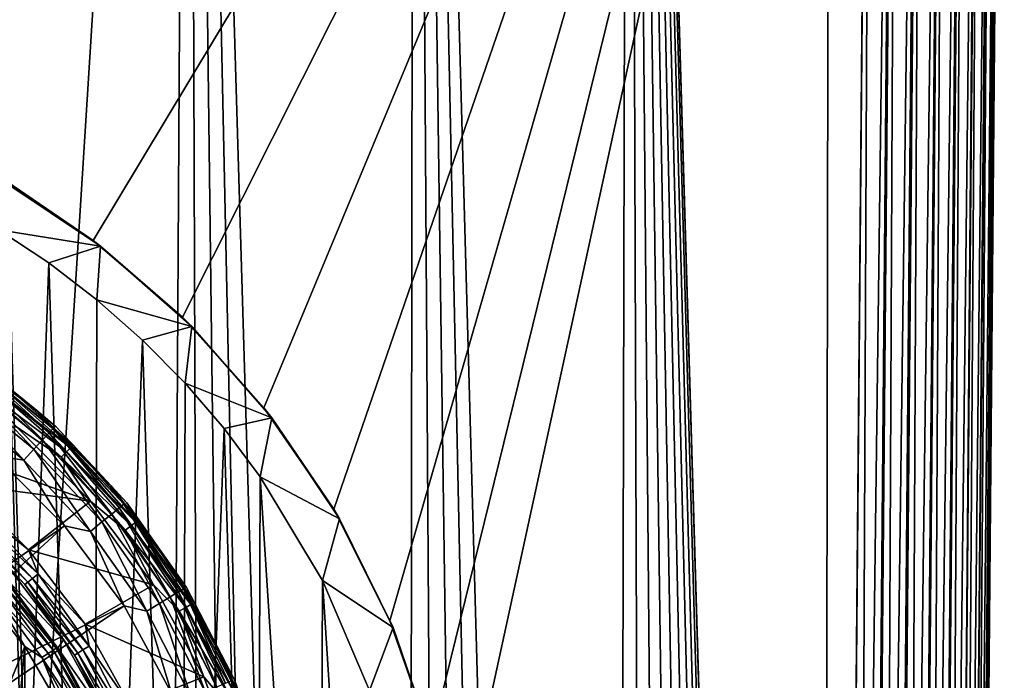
# Model space of a CAD drawing. Header units: metres. Extents: x -106 to 264, y -111 to 81.
# Tile 34 of 256: x 5.46 to 16.58, y -48.58 to -41.13. Entities that reach past the tile are written whole.
import ezdxf

# ---------------------------------------------------------------- set-up
doc = ezdxf.new("R2010")
doc.units = ezdxf.units.M
doc.layers.add('solid_20422013', color=7, linetype='CONTINUOUS')

msp = doc.modelspace()

# ---------------------------------------------------------------- linework, layer by layer
at = {"layer": 'solid_20422013'}
for points in [[(14.499784, -95.125931, 19), (14.620444, -20.27861, 19), (12.336611, -21.742601, 19)], [(14.499784, -95.125931, 19), (15.078767, -28.81238, 19), (14.620444, -20.27861, 19)], [(12.143659, -102.923279, 19), (12.336611, -21.742601, 19), (9.918256, -22.94812, 19)], [(12.143659, -102.923279, 19), (12.611063, -102.156403, 19), (12.336611, -21.742601, 19)], [(14.499513, -95.223114, 19), (14.499784, -95.125931, 19), (12.336611, -21.742601, 19)], [(14.453116, -96.145226, 19), (14.499513, -95.223114, 19), (12.336611, -21.742601, 19)], [(14.352657, -97.051216, 19), (14.453116, -96.145226, 19), (12.336611, -21.742601, 19)], [(14.198136, -97.941101, 19), (14.352657, -97.051216, 19), (12.336611, -21.742601, 19)], [(13.989552, -98.814873, 19), (14.198136, -97.941101, 19), (12.336611, -21.742601, 19)], [(13.725239, -99.676109, 19), (13.989552, -98.814873, 19), (12.336611, -21.742601, 19)], [(13.404549, -100.526222, 19), (13.725239, -99.676109, 19), (12.336611, -21.742601, 19)], [(13.031716, -101.356087, 19), (13.404549, -100.526222, 19), (12.336611, -21.742601, 19)], [(12.611063, -102.156403, 19), (13.031716, -101.356087, 19), (12.336611, -21.742601, 19)], [(9.812541, -105.675247, 19), (9.918256, -22.94812, 19), (7.371326, -23.887068, 19)], [(9.812541, -105.675247, 19), (10.45345, -105.048393, 19), (9.918256, -22.94812, 19)], [(11.624302, -103.665604, 19), (12.143659, -102.923279, 19), (9.918256, -22.94812, 19)], [(11.058709, -104.376656, 19), (11.624302, -103.665604, 19), (9.918256, -22.94812, 19)], [(10.45345, -105.048393, 19), (11.058709, -104.376656, 19), (9.918256, -22.94812, 19)], [(5.599935, -52, 19), (7.371326, -23.887068, 19), (4.74446, -24.545597, 19)], [(5.599935, -52, 19), (6.877981, -107.764816, 19), (7.371326, -23.887068, 19)], [(6.877981, -107.764816, 19), (7.652942, -107.315414, 19), (7.371326, -23.887068, 19)], [(9.127894, -106.264908, 19), (9.812541, -105.675247, 19), (7.371326, -23.887068, 19)], [(8.405241, -106.813667, 19), (9.127894, -106.264908, 19), (7.371326, -23.887068, 19)], [(7.652942, -107.315414, 19), (8.405241, -106.813667, 19), (7.371326, -23.887068, 19)], [(5.53098, -51.131165, 19), (5.599935, -52, 19), (4.74446, -24.545597, 19)], [(5.33011, -50.282665, 19), (5.53098, -51.131165, 19), (4.74446, -24.545597, 19)], [(14.790948, -95.128471, 18.971521), (15.078767, -28.81238, 19), (14.499784, -95.125931, 19)], [(15.371391, -28.814934, 18.971178), (15.078767, -28.81238, 19), (14.790948, -95.128471, 18.971521)], [(15.371391, -28.814934, 18.971178), (14.790948, -95.128471, 18.971521), (15.0727, -95.130928, 18.886383)], [(15.653042, -28.81739, 18.885706), (15.371391, -28.814934, 18.971178), (15.0727, -95.130928, 18.886383)], [(15.653042, -28.81739, 18.885706), (15.0727, -95.130928, 18.886383), (15.332401, -95.133194, 18.747858)], [(15.91258, -28.819656, 18.746878), (15.653042, -28.81739, 18.885706), (15.332401, -95.133194, 18.747858)], [(15.91258, -28.819656, 18.746878), (15.332401, -95.133194, 18.747858), (15.560052, -95.135178, 18.561285)], [(16.140011, -28.82164, 18.560036), (15.91258, -28.819656, 18.746878), (15.560052, -95.135178, 18.561285)], [(16.140011, -28.82164, 18.560036), (15.560052, -95.135178, 18.561285), (15.746886, -95.13681, 18.333845)], [(16.326578, -28.823269, 18.332376), (16.140011, -28.82164, 18.560036), (15.746886, -95.13681, 18.333845)], [(16.326578, -28.823269, 18.332376), (15.746886, -95.13681, 18.333845), (15.885711, -95.138023, 18.074297)], [(16.465096, -28.824478, 18.072664), (16.326578, -28.823269, 18.332376), (15.885711, -95.138023, 18.074297)], [(16.465096, -28.824478, 18.072664), (15.885711, -95.138023, 18.074297), (15.971179, -95.138771, 17.792635)], [(15.888598, -95.216766, -5.941139), (16.457056, -28.906532, -15.285151), (16.547485, -28.867323, -15.000552)], [(15.971564, -95.178978, -5.667149), (15.888598, -95.216766, -5.941139), (16.547485, -28.867323, -15.000552)], [(16.550232, -28.82522, 17.790901), (16.465096, -28.824478, 18.072664), (15.971179, -95.138771, 17.792635)], [(16.550232, -28.82522, 17.790901), (15.971179, -95.138771, 17.792635), (16, -95.139023, 17.5)], [(15.971564, -95.178978, -5.667149), (16.547485, -28.867323, -15.000552), (16.578709, -28.82547, -14.70081)], [(16, -95.139023, -5.381049), (15.971564, -95.178978, -5.667149), (16.578709, -28.82547, -14.70081)], [(16.578709, -28.82547, 17.5), (16.550232, -28.82522, 17.790901), (16, -95.139023, 17.5)], [(16.578709, -28.82547, -14.70081), (16.578709, -28.82547, 17.5), (16, -95.139023, 17.5)], [(16, -95.139023, -5.381049), (16.578709, -28.82547, -14.70081), (16, -95.139023, 17.5)], [(15.053472, -95.324699, -6.760985), (15.631266, -29.011189, -16.081108), (15.897398, -28.994312, -15.944491)], [(15.321053, -95.307671, -6.623199), (15.053472, -95.324699, -6.760985), (15.897398, -28.994312, -15.944491)], [(15.321053, -95.307671, -6.623199), (15.897398, -28.994312, -15.944491), (16.122053, -28.971296, -15.766783)], [(15.560863, -95.2826, -6.429928), (15.321053, -95.307671, -6.623199), (16.122053, -28.971296, -15.766783)], [(15.560863, -95.2826, -6.429928), (16.122053, -28.971296, -15.766783), (16.312534, -28.94166, -15.544081)], [(15.75564, -95.250885, -6.192157), (15.560863, -95.2826, -6.429928), (16.312534, -28.94166, -15.544081)], [(15.75564, -95.250885, -6.192157), (16.312534, -28.94166, -15.544081), (16.457056, -28.906532, -15.285151)], [(15.888598, -95.216766, -5.941139), (15.75564, -95.250885, -6.192157), (16.457056, -28.906532, -15.285151)], [(6.293715, -43.620796, -14.134364), (-15.078767, -29.021139, -16.186213), (15.078767, -29.021139, -16.186213)], [(6.293715, -43.620796, -14.134364), (5.18798, -42.897285, -14.236048), (-15.078767, -29.021139, -16.186213)], [(7.303703, -44.488098, -14.012473), (6.293715, -43.620796, -14.134364), (15.078767, -29.021139, -16.186213)], [(8.221329, -45.509464, -13.86893), (7.303703, -44.488098, -14.012473), (15.078767, -29.021139, -16.186213)], [(9.011527, -46.65538, -13.707881), (8.221329, -45.509464, -13.86893), (15.078767, -29.021139, -16.186213)], [(9.643327, -47.912121, -13.531258), (9.011527, -46.65538, -13.707881), (15.078767, -29.021139, -16.186213)], [(10.107832, -49.242626, -13.344268), (9.643327, -47.912121, -13.531258), (15.078767, -29.021139, -16.186213)], [(10.383421, -50.600048, -13.153495), (10.107832, -49.242626, -13.344268), (15.078767, -29.021139, -16.186213)], [(10.383421, -50.600048, -13.153495), (15.078767, -29.021139, -16.186213), (14.500057, -95.334694, -6.86645)], [(15.354903, -29.019934, -16.160492), (14.500057, -95.334694, -6.86645), (15.078767, -29.021139, -16.186213)], [(14.776989, -95.333473, -6.840581), (14.500057, -95.334694, -6.86645), (15.354903, -29.019934, -16.160492)], [(14.776989, -95.333473, -6.840581), (15.354903, -29.019934, -16.160492), (15.631266, -29.011189, -16.081108)], [(15.053472, -95.324699, -6.760985), (14.776989, -95.333473, -6.840581), (15.631266, -29.011189, -16.081108)], [(5.238651, -42.926392, -32.099998), (5.18798, -42.897285, -14.236048), (6.293715, -43.620796, -14.134364)], [(5.226456, -43.501408, -32.599998), (5.238651, -42.926392, -32.099998), (6.378177, -43.687798, -32.099998)], [(6.378177, -43.687798, -32.099998), (5.238651, -42.926392, -32.099998), (6.293715, -43.620796, -14.134364)], [(5.193721, -60.518696, -32.599998), (5.226456, -43.501408, -32.599998), (5.792428, -43.876255, -32.599998)], [(5.792428, -43.876255, -32.599998), (5.226456, -43.501408, -32.599998), (6.378177, -43.687798, -32.099998)], [(6.378177, -43.687798, -32.099998), (6.293715, -43.620796, -14.134364), (7.303703, -44.488098, -14.012473)], [(6.335495, -44.29356, -32.599998), (5.792428, -43.876255, -32.599998), (6.378177, -43.687798, -32.099998)], [(6.335495, -44.29356, -32.599998), (6.378177, -43.687798, -32.099998), (7.408571, -44.591431, -32.099998)], [(7.408571, -44.591431, -32.099998), (6.378177, -43.687798, -32.099998), (7.303703, -44.488098, -14.012473)], [(5.193721, -60.518696, -32.599998), (5.792428, -43.876255, -32.599998), (6.295141, -59.739876, -32.599998)], [(6.295141, -59.739876, -32.599998), (5.792428, -43.876255, -32.599998), (6.335495, -44.29356, -32.599998)], [(6.295141, -59.739876, -32.599998), (6.335495, -44.29356, -32.599998), (6.850567, -44.747883, -32.599998)], [(6.850567, -44.747883, -32.599998), (6.335495, -44.29356, -32.599998), (7.408571, -44.591431, -32.099998)], [(7.408571, -44.591431, -32.099998), (7.303703, -44.488098, -14.012473), (8.221329, -45.509464, -13.86893)], [(7.331092, -45.232746, -32.599998), (6.850567, -44.747883, -32.599998), (7.408571, -44.591431, -32.099998)], [(7.331092, -45.232746, -32.599998), (7.408571, -44.591431, -32.099998), (8.312202, -45.621822, -32.099998)], [(8.312202, -45.621822, -32.099998), (7.408571, -44.591431, -32.099998), (8.221329, -45.509464, -13.86893)], [(6.295141, -59.739876, -32.599998), (6.850567, -44.747883, -32.599998), (7.286332, -58.815784, -32.599998)], [(7.286332, -58.815784, -32.599998), (6.850567, -44.747883, -32.599998), (7.331092, -45.232746, -32.599998)], [(4.657839, -44.789402, 47.712509), (5.63444, -45.523792, 47.712509), (4.968555, -44.98373, 46.202618)], [(4.936442, -45.006657, 47.900455), (5.63444, -45.523792, 47.712509), (4.657839, -44.789402, 47.712509)], [(4.897198, -45.062252, 48.078312), (5.796275, -45.793705, 48.078312), (4.936442, -45.006657, 47.900455)], [(4.936442, -45.006657, 47.900455), (5.842724, -45.743969, 47.900455), (5.63444, -45.523792, 47.712509)], [(5.796275, -45.793705, 48.078312), (5.842724, -45.743969, 47.900455), (4.936442, -45.006657, 47.900455)], [(5.225199, -45.190388, 46.109287), (4.968555, -44.98373, 46.202618), (5.876303, -45.724361, 46.202618)], [(5.63444, -45.523792, 47.712509), (5.876303, -45.724361, 46.202618), (4.968555, -44.98373, 46.202618)], [(4.834824, -45.150616, 48.235046), (5.722449, -45.872753, 48.235046), (4.897198, -45.062252, 48.078312)], [(5.722449, -45.872753, 48.235046), (5.796275, -45.793705, 48.078312), (4.897198, -45.062252, 48.078312)], [(4.752854, -45.266739, 48.361774), (5.625431, -45.976635, 48.361774), (4.834824, -45.150616, 48.235046)], [(5.625431, -45.976635, 48.361774), (5.722449, -45.872753, 48.235046), (4.834824, -45.150616, 48.235046)], [(5.199395, -45.224018, 46.02486), (6.039357, -45.960644, 46.02486), (5.158888, -45.276806, 45.957802)], [(5.199395, -45.224018, 46.02486), (5.225199, -45.190388, 46.109287), (6.06933, -45.930672, 46.109287)], [(5.199395, -45.224018, 46.02486), (6.06933, -45.930672, 46.109287), (6.039357, -45.960644, 46.02486)], [(6.06933, -45.930672, 46.109287), (5.225199, -45.190388, 46.109287), (5.876303, -45.724361, 46.202618)], [(7.286332, -58.815784, -32.599998), (7.331092, -45.232746, -32.599998), (7.772157, -45.743668, -32.599998)], [(7.772157, -45.743668, -32.599998), (7.331092, -45.232746, -32.599998), (8.312202, -45.621822, -32.099998)], [(4.752854, -45.266739, 48.361774), (4.655934, -45.404045, 48.451321), (5.510718, -46.099461, 48.451321)], [(4.752854, -45.266739, 48.361774), (5.510718, -46.099461, 48.451321), (5.625431, -45.976635, 48.361774)], [(5.158888, -45.276806, 45.957802), (5.992305, -46.007694, 45.957802), (5.107693, -45.343525, 45.914757)], [(5.107693, -45.343525, 45.914757), (5.932841, -46.067162, 45.914757), (5.430762, -45.726849, 45.900002)], [(5.992305, -46.007694, 45.957802), (5.932841, -46.067162, 45.914757), (5.107693, -45.343525, 45.914757)], [(6.039357, -45.960644, 46.02486), (5.992305, -46.007694, 45.957802), (5.158888, -45.276806, 45.957802)], [(5.510718, -46.099461, 48.451321), (4.655934, -45.404045, 48.451321), (5.178406, -46.047955, 48.498581)], [(5.63444, -45.523792, 47.712509), (6.496876, -46.389404, 47.712509), (5.876303, -45.724361, 46.202618)], [(5.842724, -45.743969, 47.900455), (6.496876, -46.389404, 47.712509), (5.63444, -45.523792, 47.712509)], [(8.312202, -45.621822, -32.099998), (8.221329, -45.509464, -13.86893), (9.011527, -46.65538, -13.707881)], [(8.179739, -46.288296, -32.599998), (7.772157, -45.743668, -32.599998), (8.312202, -45.621822, -32.099998)], [(8.179739, -46.288296, -32.599998), (8.312202, -45.621822, -32.099998), (9.073609, -46.761349, -32.099998)], [(9.073609, -46.761349, -32.099998), (8.312202, -45.621822, -32.099998), (9.011527, -46.65538, -13.707881)], [(5.430762, -45.726849, 45.900002), (6.265507, -46.56229, 45.900002), (3.967247, -45.747002, 45.900002)], [(6.265507, -46.56229, 45.900002), (4.814554, -46.371906, 45.900002), (3.967247, -45.747002, 45.900002)], [(5.932841, -46.067162, 45.914757), (6.265507, -46.56229, 45.900002), (5.430762, -45.726849, 45.900002)], [(5.796275, -45.793705, 48.078312), (6.587378, -46.64077, 48.078312), (5.842724, -45.743969, 47.900455)], [(5.842724, -45.743969, 47.900455), (6.640168, -46.597824, 47.900455), (6.496876, -46.389404, 47.712509)], [(6.587378, -46.64077, 48.078312), (6.640168, -46.597824, 47.900455), (5.842724, -45.743969, 47.900455)], [(6.06933, -45.930672, 46.109287), (5.876303, -45.724361, 46.202618), (6.674932, -46.581524, 46.202618)], [(6.496876, -46.389404, 47.712509), (6.674932, -46.581524, 46.202618), (5.876303, -45.724361, 46.202618)], [(7.286332, -58.815784, -32.599998), (7.772157, -45.743668, -32.599998), (8.136401, -57.77314, -32.599998)], [(8.136401, -57.77314, -32.599998), (7.772157, -45.743668, -32.599998), (8.179739, -46.288296, -32.599998)], [(5.625431, -45.976635, 48.361774), (6.393217, -46.798733, 48.361774), (5.722449, -45.872753, 48.235046)], [(5.722449, -45.872753, 48.235046), (6.503477, -46.70903, 48.235046), (5.796275, -45.793705, 48.078312)], [(6.393217, -46.798733, 48.361774), (6.503477, -46.70903, 48.235046), (5.722449, -45.872753, 48.235046)], [(6.503477, -46.70903, 48.235046), (6.587378, -46.64077, 48.078312), (5.796275, -45.793705, 48.078312)], [(5.625431, -45.976635, 48.361774), (5.510718, -46.099461, 48.451321), (6.262847, -46.904797, 48.451321)], [(5.625431, -45.976635, 48.361774), (6.262847, -46.904797, 48.451321), (6.393217, -46.798733, 48.361774)], [(5.992305, -46.007694, 45.957802), (6.723193, -46.841114, 45.957802), (5.932841, -46.067162, 45.914757)], [(6.039357, -45.960644, 46.02486), (6.775984, -46.800606, 46.02486), (5.992305, -46.007694, 45.957802)], [(6.775984, -46.800606, 46.02486), (6.723193, -46.841114, 45.957802), (5.992305, -46.007694, 45.957802)], [(6.039357, -45.960644, 46.02486), (6.06933, -45.930672, 46.109287), (6.809612, -46.774799, 46.109287)], [(6.039357, -45.960644, 46.02486), (6.809612, -46.774799, 46.109287), (6.775984, -46.800606, 46.02486)], [(6.809612, -46.774799, 46.109287), (6.06933, -45.930672, 46.109287), (6.674932, -46.581524, 46.202618)], [(2.698333, -49.11079, 48.889153), (5.971038, -46.843506, 48.498581), (5.178406, -46.047955, 48.498581)], [(5.510718, -46.099461, 48.451321), (5.178406, -46.047955, 48.498581), (5.971038, -46.843506, 48.498581)], [(6.262847, -46.904797, 48.451321), (5.510718, -46.099461, 48.451321), (5.971038, -46.843506, 48.498581)], [(5.932841, -46.067162, 45.914757), (6.656476, -46.892307, 45.914757), (6.265507, -46.56229, 45.900002)], [(6.723193, -46.841114, 45.957802), (6.656476, -46.892307, 45.914757), (5.932841, -46.067162, 45.914757)], [(8.136401, -57.77314, -32.599998), (8.179739, -46.288296, -32.599998), (8.845744, -56.615082, -32.599998)], [(8.882864, -47.457302, -32.599998), (8.179739, -46.288296, -32.599998), (9.073609, -46.761349, -32.099998)], [(8.845744, -56.615082, -32.599998), (8.179739, -46.288296, -32.599998), (8.882864, -47.457302, -32.599998)], [(4.814554, -46.371906, 45.900002), (5.563742, -47.112881, 45.900002), (4.992562, -46.65427, 45.885563)], [(6.265507, -46.56229, 45.900002), (5.563742, -47.112881, 45.900002), (4.814554, -46.371906, 45.900002)], [(6.496876, -46.389404, 47.712509), (7.227671, -47.368698, 47.712509), (6.674932, -46.581524, 46.202618)], [(6.640168, -46.597824, 47.900455), (7.227671, -47.368698, 47.712509), (6.496876, -46.389404, 47.712509)], [(6.265507, -46.56229, 45.900002), (6.9757, -47.507168, 45.900002), (5.563742, -47.112881, 45.900002)], [(6.656476, -46.892307, 45.914757), (6.9757, -47.507168, 45.900002), (6.265507, -46.56229, 45.900002)], [(4.93564, -46.715221, 45.84343), (4.992562, -46.65427, 45.885563), (5.673972, -47.383881, 45.885563)], [(5.563742, -47.112881, 45.900002), (5.673972, -47.383881, 45.885563), (4.992562, -46.65427, 45.885563)], [(6.503477, -46.70903, 48.235046), (7.163357, -47.643867, 48.235046), (6.587378, -46.64077, 48.078312)], [(6.587378, -46.64077, 48.078312), (7.255771, -47.587669, 48.078312), (6.640168, -46.597824, 47.900455)], [(7.163357, -47.643867, 48.235046), (7.255771, -47.587669, 48.078312), (6.587378, -46.64077, 48.078312)], [(6.640168, -46.597824, 47.900455), (7.313917, -47.552307, 47.900455), (7.227671, -47.368698, 47.712509)], [(7.255771, -47.587669, 48.078312), (7.313917, -47.552307, 47.900455), (6.640168, -46.597824, 47.900455)], [(6.809612, -46.774799, 46.109287), (6.674932, -46.581524, 46.202618), (7.349612, -47.539307, 46.202618)], [(7.227671, -47.368698, 47.712509), (7.349612, -47.539307, 46.202618), (6.674932, -46.581524, 46.202618)], [(9.073609, -46.761349, -32.099998), (9.011527, -46.65538, -13.707881), (9.643327, -47.912121, -13.531258)], [(4.890327, -46.763737, 45.777679), (5.557783, -47.478409, 45.777679), (4.861019, -46.79512, 45.694695)], [(4.93564, -46.715221, 45.84343), (5.609281, -47.436512, 45.84343), (4.890327, -46.763737, 45.777679)], [(5.609281, -47.436512, 45.84343), (5.557783, -47.478409, 45.777679), (4.890327, -46.763737, 45.777679)], [(4.93564, -46.715221, 45.84343), (5.673972, -47.383881, 45.885563), (5.609281, -47.436512, 45.84343)], [(6.393217, -46.798733, 48.361774), (7.04191, -47.71772, 48.361774), (6.503477, -46.70903, 48.235046)], [(7.04191, -47.71772, 48.361774), (7.163357, -47.643867, 48.235046), (6.503477, -46.70903, 48.235046)], [(6.775984, -46.800606, 46.02486), (6.809612, -46.774799, 46.109287), (7.43338, -47.708336, 46.109287)], [(7.43338, -47.708336, 46.109287), (6.809612, -46.774799, 46.109287), (7.349612, -47.539307, 46.202618)], [(8.882864, -47.457302, -32.599998), (9.073609, -46.761349, -32.099998), (9.679765, -47.990509, -32.099998)], [(9.679765, -47.990509, -32.099998), (9.073609, -46.761349, -32.099998), (9.643327, -47.912121, -13.531258)], [(2.698333, -49.11079, 48.889153), (3.066614, -49.505123, 48.889153), (5.971038, -46.843506, 48.498581)], [(3.066614, -49.505123, 48.889153), (6.642685, -47.743542, 48.498581), (5.971038, -46.843506, 48.498581)], [(4.861019, -46.79512, 45.694695), (5.524474, -47.505508, 45.694695), (5.348006, -47.320145, 45.602619)], [(5.557783, -47.478409, 45.777679), (5.524474, -47.505508, 45.694695), (4.861019, -46.79512, 45.694695)], [(6.262847, -46.904797, 48.451321), (5.971038, -46.843506, 48.498581), (6.642685, -47.743542, 48.498581)], [(6.393217, -46.798733, 48.361774), (6.262847, -46.904797, 48.451321), (6.898312, -47.805042, 48.451321)], [(6.393217, -46.798733, 48.361774), (6.898312, -47.805042, 48.451321), (7.04191, -47.71772, 48.361774)], [(6.723193, -46.841114, 45.957802), (7.339046, -47.762802, 45.957802), (6.656476, -46.892307, 45.914757)], [(6.656476, -46.892307, 45.914757), (7.266216, -47.804848, 45.914757), (6.9757, -47.507168, 45.900002)], [(7.339046, -47.762802, 45.957802), (7.266216, -47.804848, 45.914757), (6.656476, -46.892307, 45.914757)], [(6.775984, -46.800606, 46.02486), (7.396672, -47.72953, 46.02486), (6.723193, -46.841114, 45.957802)], [(7.396672, -47.72953, 46.02486), (7.339046, -47.762802, 45.957802), (6.723193, -46.841114, 45.957802)], [(6.775984, -46.800606, 46.02486), (7.43338, -47.708336, 46.109287), (7.396672, -47.72953, 46.02486)], [(6.898312, -47.805042, 48.451321), (6.262847, -46.904797, 48.451321), (6.642685, -47.743542, 48.498581)], [(5.563742, -47.112881, 45.900002), (6.202432, -47.952106, 45.900002), (5.673972, -47.383881, 45.885563)], [(6.9757, -47.507168, 45.900002), (6.202432, -47.952106, 45.900002), (5.563742, -47.112881, 45.900002)], [(5.298518, -47.421566, 33.697384), (5.348006, -47.320145, 45.602619), (5.958475, -48.127174, 45.602619)], [(5.524474, -47.505508, 45.694695), (5.958475, -48.127174, 45.602619), (5.348006, -47.320145, 45.602619)], [(4.997419, -49.475643, 33.400002), (4.898322, -47.426647, 33.400002), (5.522266, -48.20192, 33.400002)], [(5.134975, -47.550518, 33.414436), (5.522266, -48.20192, 33.400002), (4.898322, -47.426647, 33.400002)], [(5.248175, -47.452431, 33.52232), (5.841942, -48.245613, 33.52232), (5.198002, -47.495907, 33.45657)], [(5.248175, -47.452431, 33.52232), (5.280626, -47.424313, 33.605305), (5.878066, -48.222397, 33.605305)], [(5.248175, -47.452431, 33.52232), (5.878066, -48.222397, 33.605305), (5.841942, -48.245613, 33.52232)], [(5.878066, -48.222397, 33.605305), (5.280626, -47.424313, 33.605305), (5.298518, -47.421566, 33.697384)], [(5.895125, -48.220604, 33.697384), (5.298518, -47.421566, 33.697384), (5.958475, -48.127174, 45.602619)], [(5.878066, -48.222397, 33.605305), (5.298518, -47.421566, 33.697384), (5.895125, -48.220604, 33.697384)], [(5.609281, -47.436512, 45.84343), (6.17843, -48.242813, 45.84343), (5.557783, -47.478409, 45.777679)], [(5.609281, -47.436512, 45.84343), (5.673972, -47.383881, 45.885563), (6.249685, -48.199482, 45.885563)], [(5.609281, -47.436512, 45.84343), (6.249685, -48.199482, 45.885563), (6.17843, -48.242813, 45.84343)], [(6.202432, -47.952106, 45.900002), (6.249685, -48.199482, 45.885563), (5.673972, -47.383881, 45.885563)], [(7.227671, -47.368698, 47.712509), (7.812018, -48.44183, 47.712509), (7.349612, -47.539307, 46.202618)], [(7.313917, -47.552307, 47.900455), (7.812018, -48.44183, 47.712509), (7.227671, -47.368698, 47.712509)], [(5.198002, -47.495907, 33.45657), (5.786093, -48.281506, 33.45657), (5.134975, -47.550518, 33.414436)], [(5.134975, -47.550518, 33.414436), (5.715936, -48.326591, 33.414436), (5.522266, -48.20192, 33.400002)], [(5.786093, -48.281506, 33.45657), (5.715936, -48.326591, 33.414436), (5.134975, -47.550518, 33.414436)], [(5.841942, -48.245613, 33.52232), (5.786093, -48.281506, 33.45657), (5.198002, -47.495907, 33.45657)], [(5.557783, -47.478409, 45.777679), (6.121707, -48.277309, 45.777679), (5.524474, -47.505508, 45.694695)], [(5.524474, -47.505508, 45.694695), (6.085019, -48.299618, 45.694695), (5.958475, -48.127174, 45.602619)], [(6.121707, -48.277309, 45.777679), (6.085019, -48.299618, 45.694695), (5.524474, -47.505508, 45.694695)], [(6.17843, -48.242813, 45.84343), (6.121707, -48.277309, 45.777679), (5.557783, -47.478409, 45.777679)], [(6.9757, -47.507168, 45.900002), (7.542655, -48.544594, 45.900002), (6.202432, -47.952106, 45.900002)], [(7.266216, -47.804848, 45.914757), (7.542655, -48.544594, 45.900002), (6.9757, -47.507168, 45.900002)], [(7.255771, -47.587669, 48.078312), (7.789003, -48.61676, 48.078312), (7.313917, -47.552307, 47.900455)], [(7.313917, -47.552307, 47.900455), (7.851422, -48.589645, 47.900455), (7.812018, -48.44183, 47.712509)], [(7.789003, -48.61676, 48.078312), (7.851422, -48.589645, 47.900455), (7.313917, -47.552307, 47.900455)], [(7.43338, -47.708336, 46.109287), (7.349612, -47.539307, 46.202618), (7.887816, -48.579918, 46.202618)], [(7.812018, -48.44183, 47.712509), (7.887816, -48.579918, 46.202618), (7.349612, -47.539307, 46.202618)], [(8.845744, -56.615082, -32.599998), (8.882864, -47.457302, -32.599998), (9.386644, -55.377342, -32.599998)], [(9.414845, -48.700714, -32.599998), (8.882864, -47.457302, -32.599998), (9.679765, -47.990509, -32.099998)], [(9.386644, -55.377342, -32.599998), (8.882864, -47.457302, -32.599998), (9.414845, -48.700714, -32.599998)], [(7.04191, -47.71772, 48.361774), (7.559424, -48.71648, 48.361774), (7.163357, -47.643867, 48.235046)], [(7.163357, -47.643867, 48.235046), (7.689797, -48.659851, 48.235046), (7.255771, -47.587669, 48.078312)], [(7.559424, -48.71648, 48.361774), (7.689797, -48.659851, 48.235046), (7.163357, -47.643867, 48.235046)], [(7.689797, -48.659851, 48.235046), (7.789003, -48.61676, 48.078312), (7.255771, -47.587669, 48.078312)], [(3.066614, -49.505123, 48.889153), (3.377771, -49.945934, 48.889153), (6.642685, -47.743542, 48.498581)], [(3.377771, -49.945934, 48.889153), (7.179738, -48.72982, 48.498581), (6.642685, -47.743542, 48.498581)], [(6.898312, -47.805042, 48.451321), (6.642685, -47.743542, 48.498581), (7.179738, -48.72982, 48.498581)], [(7.04191, -47.71772, 48.361774), (6.898312, -47.805042, 48.451321), (7.405273, -48.783436, 48.451321)], [(7.04191, -47.71772, 48.361774), (7.405273, -48.783436, 48.451321), (7.559424, -48.71648, 48.361774)], [(7.339046, -47.762802, 45.957802), (7.829324, -48.756989, 45.957802), (7.266216, -47.804848, 45.914757)], [(7.396672, -47.72953, 46.02486), (7.8908, -48.731525, 46.02486), (7.339046, -47.762802, 45.957802)], [(7.8908, -48.731525, 46.02486), (7.829324, -48.756989, 45.957802), (7.339046, -47.762802, 45.957802)], [(7.396672, -47.72953, 46.02486), (7.43338, -47.708336, 46.109287), (7.929961, -48.715302, 46.109287)], [(7.396672, -47.72953, 46.02486), (7.929961, -48.715302, 46.109287), (7.8908, -48.731525, 46.02486)], [(7.929961, -48.715302, 46.109287), (7.43338, -47.708336, 46.109287), (7.887816, -48.579918, 46.202618)], [(7.405273, -48.783436, 48.451321), (6.898312, -47.805042, 48.451321), (7.179738, -48.72982, 48.498581)], [(7.266216, -47.804848, 45.914757), (7.75163, -48.789169, 45.914757), (7.542655, -48.544594, 45.900002)], [(7.829324, -48.756989, 45.957802), (7.75163, -48.789169, 45.914757), (7.266216, -47.804848, 45.914757)], [(6.202432, -47.952106, 45.900002), (6.713831, -48.874321, 45.900002), (6.249685, -48.199482, 45.885563)], [(7.542655, -48.544594, 45.900002), (6.713831, -48.874321, 45.900002), (6.202432, -47.952106, 45.900002)], [(9.414845, -48.700714, -32.599998), (9.679765, -47.990509, -32.099998), (10.120296, -49.288277, -32.099998)], [(9.679765, -47.990509, -32.099998), (9.643327, -47.912121, -13.531258), (10.107832, -49.242626, -13.344268)], [(10.120296, -49.288277, -32.099998), (9.679765, -47.990509, -32.099998), (10.107832, -49.242626, -13.344268)], [(5.33011, -50.282665, 33.400002), (4.997419, -49.475643, 33.400002), (5.522266, -48.20192, 33.400002)], [(5.53098, -51.131165, 33.400002), (5.33011, -50.282665, 33.400002), (5.522266, -48.20192, 33.400002)], [(5.53098, -51.131165, 33.400002), (5.522266, -48.20192, 33.400002), (6.027568, -49.07058, 33.400002)], [(5.715936, -48.326591, 33.414436), (6.027568, -49.07058, 33.400002), (5.522266, -48.20192, 33.400002)], [(5.841942, -48.245613, 33.52232), (5.878066, -48.222397, 33.605305), (6.355844, -49.097382, 33.605305)], [(6.355844, -49.097382, 33.605305), (5.878066, -48.222397, 33.605305), (5.895125, -48.220604, 33.697384)], [(5.895125, -48.220604, 33.697384), (5.958475, -48.127174, 45.602619), (6.446955, -49.010185, 45.602619)], [(6.372186, -49.096279, 33.697384), (5.895125, -48.220604, 33.697384), (6.446955, -49.010185, 45.602619)], [(6.355844, -49.097382, 33.605305), (5.895125, -48.220604, 33.697384), (6.372186, -49.096279, 33.697384)], [(6.085019, -48.299618, 45.694695), (6.446955, -49.010185, 45.602619), (5.958475, -48.127174, 45.602619)], [(6.17843, -48.242813, 45.84343), (6.249685, -48.199482, 45.885563), (6.708979, -49.08588, 45.885563)], [(6.713831, -48.874321, 45.900002), (6.708979, -49.08588, 45.885563), (6.249685, -48.199482, 45.885563)], [(5.786093, -48.281506, 33.45657), (6.256396, -49.142799, 33.45657), (5.715936, -48.326591, 33.414436)], [(5.715936, -48.326591, 33.414436), (6.180537, -49.177444, 33.414436), (6.027568, -49.07058, 33.400002)], [(6.256396, -49.142799, 33.45657), (6.180537, -49.177444, 33.414436), (5.715936, -48.326591, 33.414436)], [(5.841942, -48.245613, 33.52232), (6.316785, -49.115223, 33.52232), (5.786093, -48.281506, 33.45657)], [(6.316785, -49.115223, 33.52232), (6.256396, -49.142799, 33.45657), (5.786093, -48.281506, 33.45657)], [(5.841942, -48.245613, 33.52232), (6.355844, -49.097382, 33.605305), (6.316785, -49.115223, 33.52232)], [(6.121707, -48.277309, 45.777679), (6.571596, -49.145554, 45.777679), (6.085019, -48.299618, 45.694695)], [(6.085019, -48.299618, 45.694695), (6.532211, -49.162659, 45.694695), (6.446955, -49.010185, 45.602619)], [(6.571596, -49.145554, 45.777679), (6.532211, -49.162659, 45.694695), (6.085019, -48.299618, 45.694695)], [(6.17843, -48.242813, 45.84343), (6.632487, -49.119102, 45.84343), (6.121707, -48.277309, 45.777679)], [(6.632487, -49.119102, 45.84343), (6.571596, -49.145554, 45.777679), (6.121707, -48.277309, 45.777679)], [(6.17843, -48.242813, 45.84343), (6.708979, -49.08588, 45.885563), (6.632487, -49.119102, 45.84343)], [(7.812018, -48.44183, 47.712509), (8.238077, -49.587063, 47.712509), (7.887816, -48.579918, 46.202618)], [(7.851422, -48.589645, 47.900455), (8.238077, -49.587063, 47.712509), (7.812018, -48.44183, 47.712509)], [(7.542655, -48.544594, 45.900002), (7.959143, -49.655163, 45.900002), (6.713831, -48.874321, 45.900002)], [(7.75163, -48.789169, 45.914757), (7.959143, -49.655163, 45.900002), (7.542655, -48.544594, 45.900002)], [(7.929961, -48.715302, 46.109287), (7.887816, -48.579918, 46.202618), (8.279549, -49.68404, 46.202618)], [(8.238077, -49.587063, 47.712509), (8.279549, -49.68404, 46.202618), (7.887816, -48.579918, 46.202618)]]:
    msp.add_3dface(points, dxfattribs=at)

doc.saveas('drawing.dxf')
